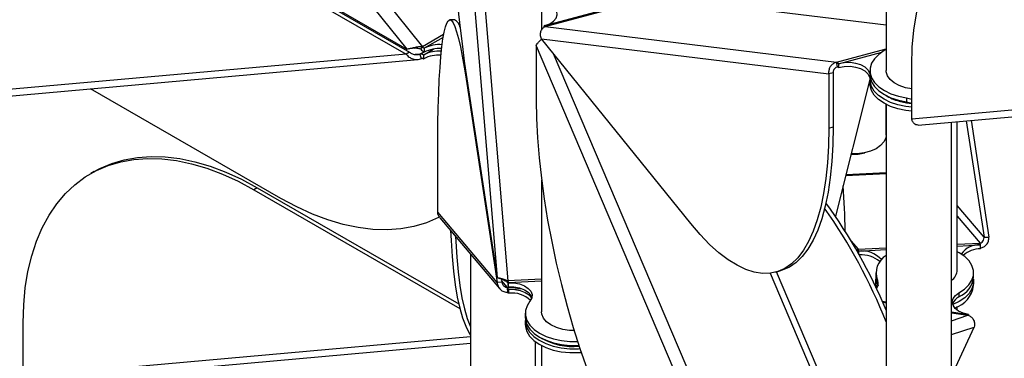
# Model space of a CAD drawing. Header units: millimetres. Extents: x 5 to 415, y 2 to 292.
# Tile 62 of 82: x 296.15 to 308.23, y 182.55 to 186.71. Entities that reach past the tile are written whole.
import ezdxf

# ---------------------------------------------------------------- set-up
doc = ezdxf.new("R2010")
doc.units = ezdxf.units.MM

msp = doc.modelspace()

# ---------------------------------------------------------------- linework, layer by layer
at = {"color": 7, "linetype": 'Continuous', "lineweight": 25}
for p, q in [((295.1554, 193.7609), (301.09, 186.3783)), ((295.0031, 193.6827), (300.8991, 186.3481)), ((301.2771, 192.2675), (302.0051, 183.5414)), ((301.5338, 190.7429), (302.1377, 183.5037)), ((306.777, 189.7854), (306.777, 186.0854)), ((297.8202, 188.0585), (300.8878, 186.2876)), ((297.8315, 188.119), (300.8991, 186.3481)), ((297.8626, 188.083), (300.9302, 186.3121)), ((302.5898, 186.6373), (303.9309, 186.9984)), ((302.5933, 186.6257), (303.9527, 186.9917)), ((303.9527, 186.9917), (306.777, 186.6459)), ((302.5501, 186.8048), (302.5501, 186.5814)), ((301.4826, 186.7102), (301.4228, 186.7072)), ((301.5472, 186.6422), (301.541, 186.6386)), ((302.5898, 186.6373), (302.5807, 186.6348)), ((302.5807, 186.6165), (302.5807, 186.6348)), ((302.5933, 186.6257), (306.1685, 186.188)), ((301.3482, 186.5273), (301.09, 186.3783)), ((301.3424, 186.4929), (301.1113, 186.3595)), ((301.0688, 186.3481), (301.09, 186.3783)), ((301.1113, 186.3595), (301.1113, 186.3105)), ((302.4846, 186.3879), (306.009, 178.0946)), ((302.4846, 186.3879), (302.4846, 185.7232)), ((302.548, 186.4755), (306.0724, 186.044)), ((304.3817, 184.2058), (302.548, 186.4755)), ((300.8878, 186.2876), (294.9917, 185.7604)), ((300.9302, 186.3121), (300.8878, 186.2876)), ((301.0575, 186.2876), (301.0014, 186.2826)), ((301.0575, 186.2876), (301.1044, 186.3147)), ((301.0787, 186.233), (301.0575, 186.2876)), ((301.107, 186.2804), (301.0999, 186.2763)), ((301.0999, 186.2763), (301.0999, 186.2273)), ((301.107, 186.2804), (301.2255, 186.3488)), ((301.107, 186.2314), (301.107, 186.2804)), ((302.6928, 186.2963), (306.1812, 178.0878)), ((306.1685, 186.188), (306.777, 186.3518)), ((306.1939, 186.1697), (306.7238, 186.3124)), ((295.0708, 185.6884), (301.0327, 186.2215)), ((301.107, 186.2314), (301.0999, 186.2273)), ((306.1812, 186.1299), (306.1685, 186.188)), ((306.1939, 186.1697), (306.1939, 186.1207)), ((307.0906, 185.4881), (307.0906, 186.1529)), ((301.6263, 186.0363), (302.0051, 183.5414)), ((306.1268, 186.0586), (306.0724, 186.044)), ((306.0724, 186.044), (306.0724, 185.3793)), ((306.1268, 186.0586), (306.1268, 185.3939)), ((306.577, 186.0854), (306.577, 186.0364)), ((312.9866, 186.0153), (307.0906, 185.4881)), ((301.6249, 185.9785), (301.635, 185.979)), ((301.6249, 185.9785), (302.0037, 183.4836)), ((306.577, 185.9754), (306.1554, 184.2976)), ((306.1578, 184.294), (306.577, 185.9623)), ((306.577, 185.9772), (306.577, 185.9282)), ((307.1697, 185.4161), (313.1316, 185.9492)), ((299.3533, 184.5151), (297.0191, 185.8626)), ((306.776, 185.2929), (306.776, 185.6705)), ((306.777, 185.67), (306.777, 181.9884)), ((307.0258, 185.7502), (307.0906, 185.7352)), ((307.0258, 185.7502), (307.0258, 185.7012)), ((307.0258, 185.7012), (307.0906, 185.6862)), ((306.0724, 185.3793), (306.1268, 185.3939)), ((307.577, 181.9884), (307.577, 185.4525)), ((307.6491, 183.6391), (307.6491, 185.459)), ((307.7604, 185.4689), (307.9776, 184.0382)), ((307.8198, 185.4743), (308.0374, 184.0412)), ((301.2757, 184.3479), (301.2757, 185.0127)), ((297.0621, 184.8449), (297.0196, 184.8204)), ((306.2842, 184.797), (306.777, 184.822)), ((306.2869, 184.808), (306.777, 184.8328)), ((302.5501, 184.7413), (302.5501, 183.1232)), ((299.0619, 184.6468), (299.0195, 184.6223)), ((299.0195, 184.6223), (301.5473, 183.163)), ((299.0619, 184.6468), (301.5335, 183.22)), ((307.9776, 184.0382), (307.6491, 184.4282)), ((302.0037, 183.4836), (301.2757, 184.3479)), ((301.3024, 184.278), (302.0347, 183.4085)), ((307.6491, 184.2976), (307.9283, 183.9661)), ((306.3497, 183.9907), (306.4341, 183.8905)), ((307.6491, 183.952), (307.9283, 183.9661)), ((307.6491, 183.9304), (307.9336, 183.9447)), ((307.9336, 183.8958), (307.9336, 183.9447)), ((307.9776, 184.0382), (308.0374, 184.0412)), ((301.6771, 183.8331), (301.6771, 180.6801)), ((306.4341, 183.8905), (306.4082, 183.8852)), ((306.4341, 183.8905), (306.777, 183.9079)), ((306.4363, 183.8389), (306.4341, 183.8905)), ((306.4393, 183.8691), (306.777, 183.8862)), ((306.4393, 183.8691), (306.4393, 183.8336)), ((305.355, 183.5966), (306.777, 180.2506)), ((305.4216, 183.6096), (305.476, 183.6242)), ((306.777, 180.4498), (305.4329, 183.6126)), ((306.6491, 183.6024), (306.6491, 183.5534)), ((307.8491, 183.5534), (307.8491, 183.6024)), ((302.0634, 183.4867), (302.0037, 183.4836)), ((302.0572, 183.5278), (302.0634, 183.4867)), ((302.1337, 183.4207), (302.0602, 183.5079)), ((302.1351, 183.4785), (302.1377, 183.5037)), ((302.5501, 183.5245), (302.1377, 183.5037)), ((302.5501, 183.5006), (302.1403, 183.4798)), ((302.1403, 183.4798), (302.1403, 183.4308)), ((306.6491, 183.4941), (306.6491, 183.4451)), ((306.6707, 183.5103), (306.6707, 183.4613)), ((306.6707, 183.4613), (306.6773, 183.4436)), ((307.8491, 183.4451), (307.8491, 183.4941)), ((302.1337, 183.4207), (302.232, 183.4257)), ((302.1363, 183.361), (302.1337, 183.4207)), ((302.149, 183.3998), (302.1389, 183.3993)), ((302.1389, 183.3993), (302.1389, 183.3503)), ((302.149, 183.3508), (302.1389, 183.3503)), ((302.149, 183.3998), (302.304, 183.4076)), ((302.149, 183.3508), (302.149, 183.3998)), ((306.6506, 183.4207), (306.6491, 183.4451)), ((307.6704, 183.3558), (307.6704, 183.3068)), ((306.7277, 183.254), (306.777, 183.2463)), ((306.7331, 183.2417), (306.777, 183.235)), ((302.3501, 183.1048), (302.3501, 183.0558)), ((307.577, 183.1227), (307.788, 183.0901)), ((307.577, 183.1113), (307.7802, 183.0799)), ((307.6491, 183.1433), (307.6491, 183.187)), ((296.191, 182.3243), (296.191, 182.989)), ((302.3501, 183.015), (302.3501, 182.966)), ((307.577, 183.0122), (307.7802, 183.0799)), ((307.788, 183.0901), (307.788, 183.0763)), ((307.577, 182.3315), (307.8573, 182.9359)), ((307.577, 182.8425), (307.8573, 182.9359)), ((296.1486, 182.2432), (301.6771, 182.7375)), ((301.6771, 182.8148), (296.191, 182.3243)), ((302.4771, 180.6801), (302.4771, 182.753)), ((302.5501, 182.7079), (302.5501, 179.9879))]:
    msp.add_line(p, q, dxfattribs=at)
at = {"color": 7, "linetype": 'Continuous', "lineweight": 25, "flags": 128}
for points in [[(301.2771, 191.6028), (301.2779, 191.3745), (301.2804, 191.1366), (301.2844, 190.8901), (301.29, 190.6363), (301.2973, 190.3762), (301.306, 190.1111), (301.3163, 189.8422), (301.3279, 189.5708), (301.341, 189.2982), (301.3554, 189.0256), (301.3711, 188.7543), (301.388, 188.4855), (301.4059, 188.2206), (301.4249, 187.9606), (301.4449, 187.707), (301.4657, 187.4608), (301.4872, 187.2231), (301.5094, 186.9952), (301.5321, 186.778), (301.5553, 186.5726), (301.5788, 186.3799), (301.6025, 186.2009), (301.6263, 186.0363)], [(307.0906, 186.1529), (307.0972, 186.3719), (307.117, 186.5824), (307.1498, 186.7832), (307.1955, 186.9735), (307.2539, 187.1524), (307.3248, 187.3189), (307.4077, 187.4724), (307.5024, 187.6122), (307.6083, 187.7375), (307.725, 187.8479), (307.8519, 187.9427), (307.9885, 188.0216), (308.1341, 188.0841), (308.288, 188.13), (308.4495, 188.1591), (308.6178, 188.1712), (308.7922, 188.1663), (308.9719, 188.1444), (309.156, 188.1056), (309.3436, 188.0501), (309.5339, 187.9781), (309.726, 187.89), (309.9191, 187.7862)], [(302.5898, 186.6373), (302.6499, 186.6603), (302.6975, 186.6916), (302.7294, 186.729), (302.7434, 186.7698), (302.7386, 186.8114), (302.7151, 186.8507), (302.6747, 186.8853), (302.6202, 186.9125)], [(301.2757, 185.0127), (301.2765, 185.2302), (301.2789, 185.436), (301.283, 185.6291), (301.2886, 185.8085), (301.2959, 185.9736), (301.3046, 186.1235), (301.3148, 186.2574), (301.3265, 186.3748), (301.3396, 186.4752), (301.354, 186.5579), (301.3697, 186.6228), (301.3866, 186.6694), (301.4045, 186.6976), (301.4235, 186.7072), (301.4435, 186.6982), (301.4643, 186.6706), (301.4858, 186.6245), (301.508, 186.5602), (301.5307, 186.478), (301.5539, 186.3782), (301.5774, 186.2613), (301.6011, 186.1278), (301.6249, 185.9785)], [(306.777, 186.3436), (306.7527, 186.3303), (306.6853, 186.2839), (306.6329, 186.2314), (306.5972, 186.1745), (306.5792, 186.1148), (306.5794, 186.0542), (306.598, 185.9946), (306.6343, 185.9377), (306.6872, 185.8854), (306.755, 185.8392), (306.8358, 185.8005), (306.927, 185.7705), (307.0258, 185.7502)], [(306.577, 186.0513), (306.5562, 186.0905), (306.5184, 186.1255), (306.4663, 186.1537), (306.4033, 186.1732), (306.3338, 186.1827), (306.2624, 186.1815), (306.1939, 186.1697)], [(306.5781, 185.9982), (306.5771, 186.002), (306.5562, 186.0415), (306.5184, 186.0765), (306.4663, 186.1047), (306.4033, 186.1242), (306.3338, 186.1337), (306.2624, 186.1325), (306.1939, 186.1207)], [(306.577, 186.0364), (306.5794, 186.0052), (306.598, 185.9456), (306.6343, 185.8887), (306.6872, 185.8364), (306.755, 185.7902), (306.8358, 185.7515), (306.927, 185.7215), (307.0258, 185.7012)], [(307.0906, 185.6344), (307.0204, 185.6428), (306.9219, 185.6637), (306.8311, 185.6941), (306.751, 185.7332), (306.6839, 185.7798), (306.6319, 185.8324), (306.5965, 185.8895), (306.579, 185.9492), (306.5797, 186.0098)], [(306.9383, 185.9001), (306.8749, 185.9341), (306.8256, 185.9751), (306.7927, 186.0213), (306.7778, 186.0705), (306.777, 186.0854)], [(307.0906, 185.5854), (307.0204, 185.5938), (306.9219, 185.6147), (306.8311, 185.6451), (306.751, 185.6842), (306.6839, 185.7308), (306.6319, 185.7834), (306.5965, 185.8405), (306.579, 185.9002), (306.577, 185.9282)], [(307.0906, 185.8599), (307.0129, 185.8748), (306.9383, 185.9001)], [(302.4846, 185.7232), (302.4885, 185.4954), (302.5003, 185.2589), (302.5199, 185.0149), (302.5473, 184.7643), (302.5822, 184.5085), (302.6246, 184.2487), (302.6741, 183.9859), (302.7307, 183.7214), (302.794, 183.4566), (302.8638, 183.1925), (302.9397, 182.9305), (303.0213, 182.6718), (303.1083, 182.4175), (303.2003, 182.1689), (303.2968, 181.9271), (303.3975, 181.6932), (303.5017, 181.4684), (303.6091, 181.2537), (303.7192, 181.05), (303.8313, 180.8584), (303.9451, 180.6796), (304.0599, 180.5147), (304.1753, 180.3643)], [(306.9359, 185.7102), (307.0281, 185.6899), (307.0906, 185.682)], [(306.1268, 185.3939), (306.1229, 185.1759), (306.1111, 184.9687), (306.0915, 184.7732), (306.0641, 184.5903), (306.0292, 184.421), (305.9868, 184.2659), (305.9373, 184.1259), (305.8807, 184.0015), (305.8174, 183.8934), (305.7476, 183.8021), (305.6717, 183.7279), (305.5901, 183.6712), (305.5031, 183.6323), (305.476, 183.6242)], [(306.0724, 185.3793), (306.0685, 185.1613), (306.0567, 184.954), (306.0371, 184.7585), (306.0097, 184.5757), (305.9748, 184.4063), (305.9325, 184.2513), (305.8829, 184.1113), (305.8263, 183.9869), (305.763, 183.8788), (305.6932, 183.7874), (305.6174, 183.7132), (305.5357, 183.6566), (305.4487, 183.6177), (305.3567, 183.5968), (305.2602, 183.594), (305.1595, 183.6092), (305.0553, 183.6425), (304.9479, 183.6936), (304.8379, 183.7623), (304.7257, 183.8484), (304.6119, 183.9513), (304.4971, 184.0706), (304.3817, 184.2058)], [(306.776, 185.2929), (306.7711, 185.2567), (306.7484, 185.2085), (306.7082, 185.1643), (306.6526, 185.1261), (306.584, 185.0957), (306.5057, 185.0745), (306.4213, 185.0635), (306.3509, 185.0625)], [(297.0621, 184.8449), (297.1313, 184.8822), (297.2769, 184.9447), (297.4308, 184.9906), (297.5923, 185.0197), (297.7606, 185.0318), (297.935, 185.0269), (298.1147, 185.005), (298.2988, 184.9662), (298.4864, 184.9107), (298.6768, 184.8387), (298.8689, 184.7506), (299.0619, 184.6468)], [(296.191, 182.989), (296.1976, 183.2081), (296.2174, 183.4185), (296.2502, 183.6194), (296.2959, 183.8096), (296.3544, 183.9885), (296.4252, 184.155), (296.5082, 184.3086), (296.6028, 184.4483), (296.7087, 184.5737), (296.8254, 184.684), (296.9524, 184.7788), (297.0889, 184.8577), (297.2345, 184.9202), (297.3884, 184.9661), (297.5499, 184.9952), (297.7182, 185.0073), (297.8926, 185.0024), (298.0723, 184.9805), (298.2564, 184.9417), (298.444, 184.8862), (298.6343, 184.8142), (298.8265, 184.7261), (299.0195, 184.6223)], [(301.3028, 184.2894), (301.2839, 184.2798), (301.1383, 184.2172), (300.9844, 184.1713), (300.8229, 184.1422), (300.6546, 184.1301), (300.4802, 184.135), (300.3005, 184.1569), (300.1164, 184.1957), (299.9288, 184.2512), (299.7385, 184.3232), (299.5464, 184.4113), (299.3533, 184.5151)], [(301.4347, 184.1208), (301.4397, 183.9966), (301.4517, 183.8027), (301.4684, 183.622), (301.4898, 183.4555), (301.5157, 183.3039), (301.546, 183.168), (301.5807, 183.0482), (301.6194, 182.9453), (301.6621, 182.8596), (301.6771, 182.835)], [(301.4949, 184.0493), (301.4977, 183.9876), (301.5097, 183.7937), (301.5264, 183.6131), (301.5478, 183.4466), (301.5737, 183.295), (301.604, 183.159), (301.6386, 183.0393), (301.6771, 182.9369)], [(307.6704, 183.3558), (307.7384, 183.4019), (307.7914, 183.4542), (307.8279, 183.511), (307.8466, 183.5706), (307.847, 183.6312), (307.8292, 183.6909), (307.7936, 183.7479), (307.7413, 183.8004), (307.674, 183.8469), (307.6491, 183.8605)], [(302.1403, 183.4798), (302.2117, 183.4774), (302.2795, 183.4644), (302.3392, 183.4417), (302.3868, 183.411), (302.4191, 183.3742), (302.4339, 183.3338), (302.4301, 183.2926), (302.4081, 183.2534)], [(306.6491, 183.5534), (306.6518, 183.5209), (306.6707, 183.4613)], [(306.6649, 183.4152), (306.6511, 183.4657), (306.6513, 183.5238)], [(307.8469, 183.5238), (307.8471, 183.4656), (307.8293, 183.4059), (307.7938, 183.3489), (307.7417, 183.2963), (307.6744, 183.2498), (307.5942, 183.2108), (307.5942, 183.2108)], [(302.1403, 183.4308), (302.2117, 183.4284), (302.2795, 183.4154), (302.3392, 183.3928), (302.3868, 183.362), (302.4191, 183.3252), (302.4314, 183.297)], [(302.149, 183.3998), (302.221, 183.3972), (302.2893, 183.3839), (302.3493, 183.3608), (302.3968, 183.3294), (302.4286, 183.292), (302.4295, 183.2906)], [(307.788, 183.0901), (307.7224, 183.1065), (307.6663, 183.1321), (307.6236, 183.1652), (307.5971, 183.2035), (307.5886, 183.2444), (307.5986, 183.2853), (307.6265, 183.3232), (307.6704, 183.3558)], [(302.4081, 183.2534), (302.3716, 183.1966), (302.3527, 183.137), (302.3522, 183.0764), (302.3699, 183.0167), (302.4053, 182.9597), (302.4575, 182.9071), (302.5247, 182.8606), (302.6049, 182.8215), (302.6957, 182.7911), (302.7942, 182.7703), (302.8976, 182.7598), (302.9929, 182.7593)], [(302.9513, 182.8923), (302.8937, 182.8946), (302.8099, 182.9069), (302.7326, 182.9294), (302.6656, 182.9609), (302.6118, 183), (302.5738, 183.0449), (302.5535, 183.0934), (302.5501, 183.1232)], [(302.3501, 183.0558), (302.3522, 183.0274), (302.3699, 182.9677), (302.4053, 182.9107), (302.4575, 182.8581), (302.5247, 182.8116), (302.6049, 182.7725), (302.6957, 182.7421), (302.7942, 182.7213), (302.8976, 182.7108), (303.0025, 182.7108), (303.0085, 182.7111)], [(302.3512, 183.0354), (302.3514, 182.9922), (302.3678, 182.9317), (302.4022, 182.8739), (302.4538, 182.8204), (302.5209, 182.773), (302.6014, 182.7332), (302.6928, 182.7021), (302.7922, 182.6809), (302.8965, 182.67), (303.0025, 182.67), (303.0215, 182.6711)], [(302.3501, 182.966), (302.3514, 182.9432), (302.3678, 182.8827), (302.4022, 182.8249), (302.4538, 182.7714), (302.5209, 182.724), (302.6014, 182.6842), (302.6928, 182.6531), (302.7922, 182.6319), (302.8965, 182.6211), (303.0025, 182.621), (303.0374, 182.6233)]]:
    msp.add_lwpolyline(points, dxfattribs=at)
at = {"color": 7, "linetype": 'Continuous', "lineweight": 25}
for centre, radius, start, end in [((301.4168, 186.5917), 0.1355, 9.94704, 60.98641), ((302.599, 186.647), 0.0221, 213.49462, 254.98756), ((301.1516, 186.4264), 0.0781, 217.97873, 238.8941), ((301.2997, 185.9867), 0.4177, 85.85217, 116.81671), ((301.0605, 186.2141), 0.0736, 57.65072, 92.35776), ((301.192, 186.4442), 0.1562, 217.97873, 238.8941), ((301.295, 185.9077), 0.4174, 86.4077, 116.76215), ((301.2946, 185.8596), 0.4164, 86.9975, 116.78173), ((301.2993, 185.9389), 0.4165, 86.55999, 116.83938), ((301.0802, 186.1962), 0.0368, 57.65072, 92.35776), ((306.1571, 186.1454), 0.0441, 33.49462, 74.98756), ((306.1755, 186.1086), 0.0221, 33.49462, 74.98756), ((307.0915, 186.2973), 0.6073, 238.16132, 255.15609), ((306.3772, 185.5681), 0.5108, 266.92103, 285.91454), ((298.5702, 184.0778), 7.7029, 0.2942, 4.39733), ((300.7211, 180.6165), 6.5615, 22.63952, 35.86729), ((300.4649, 180.4863), 6.794, 21.71086, 35.11204), ((307.9177, 183.6766), 0.2686, 86.60515, 144.68748), ((307.8669, 183.9397), 0.0669, 4.29548, 23.24143), ((306.3726, 183.8641), 0.0669, 4.29548, 23.24143), ((306.4777, 183.5499), 0.3216, 41.64483, 96.86516), ((307.9349, 183.5741), 0.3217, 90.24098, 131.39548), ((306.4753, 183.4771), 0.3445, 49.6666, 94.79047), ((306.9049, 183.6003), 0.2509, 120.64737, 201.02424), ((307.4762, 183.6476), 0.1731, 305.61899, 357.18585), ((302.8831, 183.5366), 0.7503, 184.44582, 188.10585), ((302.5117, 183.5327), 0.3751, 184.44582, 188.10585), ((306.5809, 183.4677), 0.0994, 320.90448, 25.34937), ((307.5547, 183.5787), 0.2955, 293.05887, 355.09269), ((302.0722, 183.3943), 0.0669, 4.29548, 23.24143), ((302.1056, 183.3478), 0.0334, 4.29548, 23.24143), ((302.1885, 183.026), 0.3272, 46.2308, 96.94815), ((307.5194, 183.4896), 0.3327, 287.15969, 352.31047), ((307.7342, 183.171), 0.15, 115.16117, 161.64184), ((307.7698, 183.0959), 0.0191, 303.08197, 342.21983), ((302.9407, 183.5014), 0.805, 240.5292, 275.0977)]:
    msp.add_arc(centre, radius, start, end, dxfattribs=at)
for points, knots in [([(302.548, 186.4755), (302.5432, 186.4913), (302.5336, 186.5228), (302.5402, 186.5684), (302.5603, 186.607), (302.5821, 186.6193), (302.5933, 186.6257)], [0, 0, 0, 0, 0.24537537, 0.49091488, 0.73645515, 1, 1, 1, 1]), ([(301.09, 186.3783), (301.0733, 186.3776), (301.0398, 186.3762), (300.987, 186.3662), (300.9369, 186.3546), (300.912, 186.3503), (300.8991, 186.3481)], [0, 0, 0, 0, 0.2453754, 0.4909149, 0.7364551, 1, 1, 1, 1]), ([(300.954, 186.3587), (300.963, 186.3604), (300.9793, 186.3635), (300.9917, 186.3625), (300.9972, 186.362)], [0, 0, 0, 0, 0.5576898, 1, 1, 1, 1]), ([(301.0688, 186.3481), (301.0543, 186.3517), (301.0297, 186.3579), (301.0055, 186.3609), (300.9956, 186.3622)], [0, 0, 0, 0, 0.5907152, 1, 1, 1, 1]), ([(302.4846, 186.3879), (302.4878, 186.3965), (302.4942, 186.4138), (302.5187, 186.4414), (302.5401, 186.4607), (302.5529, 186.4689), (302.554, 186.4696)], [0, 0, 0, 0, 0.3230804, 0.6461777, 0.9692751, 1, 1, 1, 1]), ([(300.8878, 186.2876), (300.8996, 186.2747), (300.9234, 186.249), (300.9718, 186.2256), (301.0258, 186.217), (301.0606, 186.2275), (301.0787, 186.233)], [0, 0, 0, 0, 0.2453754, 0.4909149, 0.7364551, 1, 1, 1, 1]), ([(300.9302, 186.3121), (300.9416, 186.3042), (300.9644, 186.2883), (301.0086, 186.2785), (301.0402, 186.282), (301.0558, 186.2871), (301.0575, 186.2876)], [0, 0, 0, 0, 0.32019668, 0.6410914, 0.96198601, 1, 1, 1, 1]), ([(306.1685, 186.188), (306.1554, 186.1834), (306.1293, 186.1743), (306.0981, 186.145), (306.0773, 186.1084), (306.0698, 186.0728), (306.0717, 186.0517), (306.0724, 186.044)], [0, 0, 0, 0, 0.2182973, 0.4366061, 0.6549149, 0.8732236, 1, 1, 1, 1]), ([(306.1812, 186.1299), (306.1739, 186.1275), (306.1592, 186.1228), (306.1417, 186.1072), (306.1301, 186.0877), (306.1263, 186.0706), (306.1267, 186.0612), (306.1268, 186.0586)], [0, 0, 0, 0, 0.2289275, 0.457855, 0.686699, 0.9155428, 1, 1, 1, 1]), ([(307.1697, 185.4163), (307.1605, 185.4167), (307.142, 185.4176), (307.1164, 185.4364), (307.099, 185.4616), (307.0929, 185.481), (307.0906, 185.4881)], [0, 0, 0, 0, 0.2747587, 0.5557816, 0.8368043, 1, 1, 1, 1]), ([(301.3035, 184.279), (301.3004, 184.282), (301.2878, 184.2943), (301.2785, 184.3193), (301.2765, 184.3402), (301.2757, 184.3479)], [0, 0, 0, 0, 0.16976551, 0.69499077, 1, 1, 1, 1]), ([(307.9283, 183.9661), (307.9374, 183.9691), (307.9557, 183.9751), (307.9748, 184.0014), (307.979, 184.0246), (307.9777, 184.0369), (307.9776, 184.0382)], [0, 0, 0, 0, 0.32019668, 0.6410914, 0.96198601, 1, 1, 1, 1]), ([(307.9309, 183.9064), (307.9456, 183.9097), (307.9749, 183.9162), (308.0109, 183.9472), (308.0357, 183.9901), (308.0368, 184.0238), (308.0374, 184.0412)], [0, 0, 0, 0, 0.2453754, 0.4909149, 0.7364551, 1, 1, 1, 1]), ([(302.0037, 183.4836), (302.0067, 183.4676), (302.0128, 183.4356), (302.0431, 183.3956), (302.0856, 183.3668), (302.119, 183.363), (302.1363, 183.361)], [0, 0, 0, 0, 0.2453754, 0.4909149, 0.7364551, 1, 1, 1, 1]), ([(302.1377, 183.5037), (302.1216, 183.5098), (302.0894, 183.5222), (302.0473, 183.5321), (302.0151, 183.5379), (302.0085, 183.5402), (302.0051, 183.5414)], [0, 0, 0, 0, 0.2453754, 0.4909149, 0.7364551, 1, 1, 1, 1]), ([(302.0247, 183.5363), (302.0343, 183.5342), (302.048, 183.5312), (302.0666, 183.5246), (302.0841, 183.5171), (302.0957, 183.5093), (302.1035, 183.504)], [0, 0, 0, 0, 0.3589211, 0.5109801, 0.668762, 1, 1, 1, 1]), ([(302.0634, 183.4867), (302.0662, 183.4757), (302.0717, 183.4539), (302.0974, 183.4294), (302.1203, 183.4215), (302.1324, 183.4208), (302.1337, 183.4207)], [0, 0, 0, 0, 0.3201967, 0.6410914, 0.961986, 1, 1, 1, 1]), ([(302.1351, 183.4785), (302.1235, 183.4878), (302.1117, 183.4973), (302.1033, 183.5042), (302.1032, 183.5043)], [0, 0, 0, 0, 0.9907007, 1, 1, 1, 1]), ([(307.7802, 183.0799), (307.793, 183.0753), (307.8185, 183.066), (307.8472, 183.0318), (307.8639, 182.9868), (307.8596, 182.9533), (307.8573, 182.9359)], [0, 0, 0, 0, 0.24537537, 0.49091488, 0.73645515, 1, 1, 1, 1])]:
    msp.add_open_spline(points, degree=3, knots=knots, dxfattribs=at)

doc.saveas('drawing.dxf')
